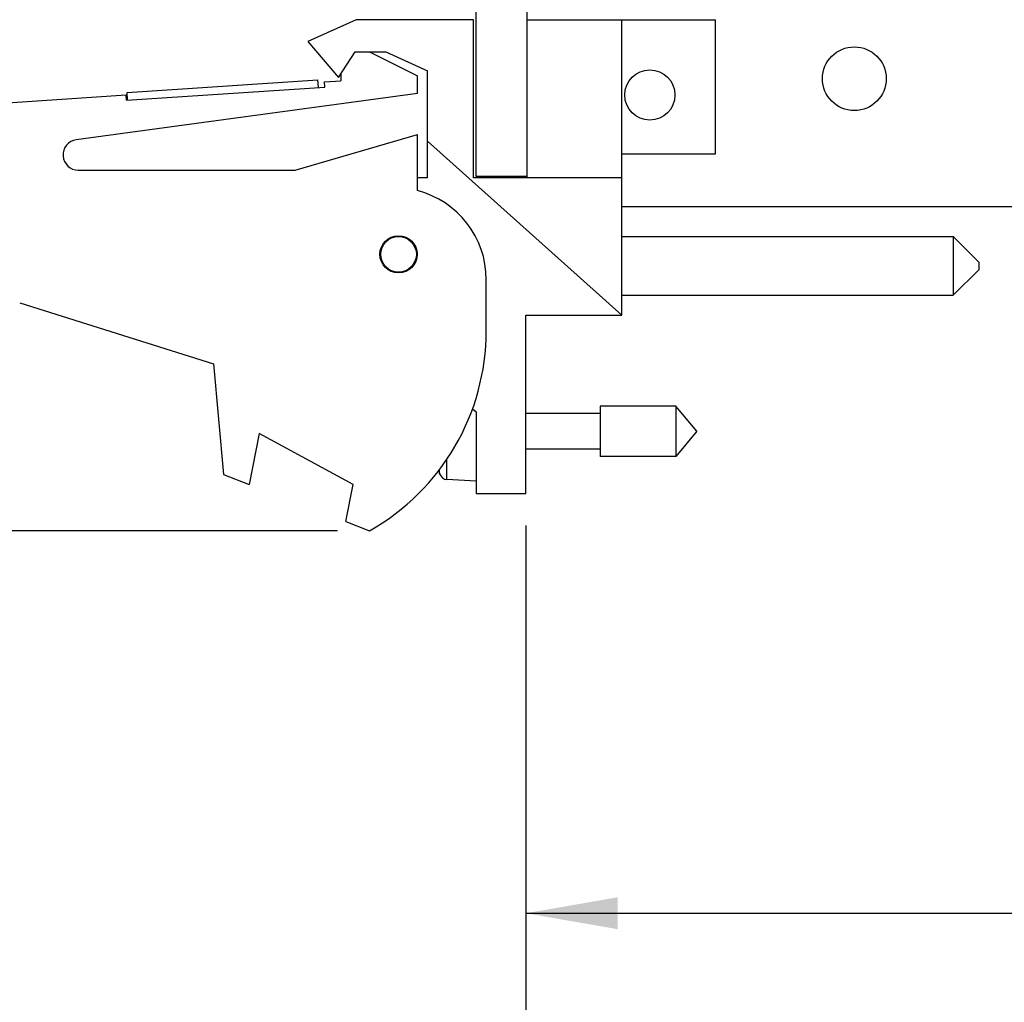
# Model space of a CAD drawing. Header units: inches. Extents: x 0.2 to 16.8, y 0.1 to 10.8.
# Tile 14 of 31: x 7.5 to 9.4, y 2.3 to 4.2. Entities that reach past the tile are written whole.
import ezdxf

# ---------------------------------------------------------------- set-up
doc = ezdxf.new("R2010")
doc.units = ezdxf.units.IN
doc.header["$LTSCALE"] = 0.935
doc.header["$MEASUREMENT"] = 0
doc.layers.get('0').update_dxf_attribs({"linetype": 'CONTINUOUS'})
doc.layers.add('DIMENSIONS', color=7, linetype='CONTINUOUS')
doc.styles.get("Standard").update_dxf_attribs({"font": 'txt', "width": 0.8})
doc.dimstyles.new('DIMSTYLE_1', dxfattribs={"dimtxt": 0.125, "dimasz": 0.18, "dimexe": 0.125, "dimexo": 0.0625, "dimgap": 0.0625, "dimtad": 0, "dimtih": 1, "dimtoh": 1, "dimzin": 4, "dimdsep": 46, "dimtxsty": 'STANDARD', "dimblk": '_FILLED', "dimblk1": '_FILLED', "dimblk2": '_FILLED', "dimcen": 0.09, "dimadec": 0, "dimazin": 0, "dimtp": 0.005, "dimtm": 0.005, "dimtfac": 1, "dimtofl": 0, "dimtmove": 0, "dimatfit": 3, "dimldrblk": '_FILLED', "dimfxl": 1, "dimtolj": 1, "dimtzin": 4, "dimarcsym": 0})

# ---------------------------------------------------------------- blocks, each defined once
blk = doc.blocks.new('_FILLED')
at = {"color": 0, "linetype": 'BYBLOCK'}
blk.add_solid([(0, 0), (-1, 0.174), (-1, -0.174)], dxfattribs=at)
blk = doc.blocks.new('*D1')
at = {"layer": 'DIMENSIONS', "color": 2, "linetype": 'CONTINUOUS'}
for p, q in [((6.8718, 3.7973), (6.8718, 1.5928)), ((8.4848, 3.2283), (8.4848, 1.5928)), ((6.8718, 1.7178), (6.5118, 1.7178)), ((8.4848, 1.7178), (8.8448, 1.7178))]:
    blk.add_line(p, q, dxfattribs=at)
at = {"layer": 'DIMENSIONS', "color": 2, "linetype": 'CONTINUOUS', "xscale": 0.18, "yscale": 0.18, "zscale": 0.18}
blk.add_blockref('_FILLED', (6.8718, 1.7178), dxfattribs=at)
at = {"layer": 'DIMENSIONS', "color": 2, "linetype": 'CONTINUOUS', "xscale": 0.18, "yscale": 0.18, "zscale": 0.18, "rotation": 180}
blk.add_blockref('_FILLED', (8.4848, 1.7178), dxfattribs=at)
at = {"layer": 'DIMENSIONS', "color": 2, "linetype": 'CONTINUOUS', "insert": (7.6783, 1.7803), "char_height": 0.125, "width": 0.925, "attachment_point": 2, "line_spacing_factor": 0.9}
blk.add_mtext('1.61{\\Ftxt.shx;\\W1.000000;\\H0.125000; }[41]', dxfattribs=at)
blk = doc.blocks.new('*D2')
at = {"layer": 'DIMENSIONS', "color": 2, "linetype": 'CONTINUOUS'}
for p, q in [((14.8865, 3.87), (14.8865, 2.3428)), ((8.4848, 3.2283), (8.4848, 2.3428)), ((8.4848, 2.4678), (11.0107, 2.4678)), ((14.8865, 2.4678), (12.3607, 2.4678))]:
    blk.add_line(p, q, dxfattribs=at)
at = {"layer": 'DIMENSIONS', "color": 2, "linetype": 'CONTINUOUS', "xscale": 0.18, "yscale": 0.18, "zscale": 0.18, "rotation": 180}
blk.add_blockref('_FILLED', (8.4848, 2.4678), dxfattribs=at)
at = {"layer": 'DIMENSIONS', "color": 2, "linetype": 'CONTINUOUS', "xscale": 0.18, "yscale": 0.18, "zscale": 0.18}
blk.add_blockref('_FILLED', (14.8865, 2.4678), dxfattribs=at)
at = {"layer": 'DIMENSIONS', "color": 2, "linetype": 'CONTINUOUS', "insert": (11.6857, 2.5303), "char_height": 0.125, "width": 1.225, "attachment_point": 2, "line_spacing_factor": 0.9}
blk.add_mtext('6.40{\\Ftxt.shx;\\W1.000000;\\H0.125000; }[162.6]', dxfattribs=at)
blk = doc.blocks.new('*D7')
at = {"layer": 'DIMENSIONS', "color": 2, "linetype": 'CONTINUOUS'}
for p, q in [((8.3243, 8.3557), (5.9968, 8.3557)), ((6.1218, 8.3557), (6.1218, 5.9118)), ((6.1218, 3.2178), (6.1218, 5.6618)), ((8.1153, 3.2178), (5.9968, 3.2178))]:
    blk.add_line(p, q, dxfattribs=at)
at = {"layer": 'DIMENSIONS', "color": 2, "linetype": 'CONTINUOUS', "xscale": 0.18, "yscale": 0.18, "zscale": 0.18}
for p, rotation in [((6.1218, 8.3557), 90), ((6.1218, 3.2178), 270)]:
    blk.add_blockref('_FILLED', p, dxfattribs=dict(at, rotation=rotation))
at = {"layer": 'DIMENSIONS', "color": 2, "linetype": 'CONTINUOUS', "insert": (6.1218, 5.8493), "char_height": 0.125, "width": 1.225, "attachment_point": 2, "line_spacing_factor": 0.9}
blk.add_mtext('5.14{\\Ftxt.shx;\\W1.000000;\\H0.125000; }[130.5]', dxfattribs=at)

msp = doc.modelspace()

# ---------------------------------------------------------------- linework, layer by layer
at = {"color": 7, "linetype": 'CONTINUOUS'}
for p, q in [((8.3868, 3.9127), (8.3868, 8.3557)), ((8.4868, 3.9098), (8.4868, 8.3557)), ((8.1518, 4.2198), (8.0568, 4.1768)), ((8.3818, 4.2198), (8.1518, 4.2198)), ((8.3818, 3.9098), (8.3818, 4.2198)), ((8.4868, 4.2198), (8.8568, 4.2198)), ((8.6728, 3.6408), (8.6728, 4.2198)), ((8.8568, 3.9568), (8.8568, 4.2198)), ((8.0568, 4.1768), (8.1168, 4.1068)), ((8.1168, 4.1068), (8.15, 4.1568)), ((8.15, 4.1568), (8.21, 4.1568)), ((8.1778, 4.1568), (8.2718, 4.1098)), ((8.21, 4.1568), (8.2918, 4.1198)), ((8.1218, 4.1144), (8.1218, 4.0998)), ((8.2918, 3.9098), (8.2918, 4.1198)), ((7.7024, 4.0774), (8.0766, 4.1019)), ((8.0776, 4.0869), (8.0766, 4.1019)), ((8.0899, 4.0977), (8.1218, 4.0998)), ((8.0905, 4.0877), (8.0899, 4.0977)), ((8.2718, 4.0748), (8.2718, 4.1098)), ((8.2718, 4.0748), (7.6028, 3.9846)), ((7.7014, 4.0623), (8.0905, 4.0877)), ((7.7034, 4.0624), (7.7024, 4.0774)), ((7.2154, 4.0405), (7.7007, 4.0722)), ((7.7014, 4.0623), (7.7007, 4.0722)), ((8.0318, 3.9248), (8.2718, 3.9948)), ((8.2718, 3.8848), (8.2718, 3.9948)), ((8.6728, 3.6408), (8.2918, 3.9814)), ((8.6728, 3.9568), (8.8568, 3.9568)), ((7.6068, 3.9248), (8.0318, 3.9248)), ((8.2918, 3.9098), (8.2718, 3.9098)), ((8.6728, 3.9098), (8.3818, 3.9098)), ((8.4868, 3.9127), (8.3868, 3.9127)), ((8.6728, 3.8537), (14.8077, 3.8537)), ((8.6728, 3.7946), (9.3228, 3.7946)), ((9.3728, 3.7446), (9.3228, 3.7946)), ((9.3228, 3.7946), (9.3228, 3.6796)), ((9.3728, 3.7296), (9.3228, 3.6796)), ((9.3728, 3.7446), (9.3728, 3.7296)), ((8.4068, 3.6098), (8.4068, 3.7105)), ((8.6728, 3.6796), (9.3228, 3.6796)), ((7.4918, 3.6645), (7.8718, 3.5448)), ((8.4848, 3.2908), (8.4848, 3.6408)), ((8.4848, 3.6408), (8.6728, 3.6408)), ((7.8718, 3.5448), (7.8918, 3.3278)), ((8.6305, 3.462), (8.6305, 3.3636)), ((8.7786, 3.462), (8.6305, 3.462)), ((8.8199, 3.4128), (8.7786, 3.462)), ((8.7786, 3.462), (8.7786, 3.3636)), ((8.3799, 3.4566), (8.3868, 3.4508)), ((8.3868, 3.4508), (8.3868, 3.2908)), ((8.6305, 3.4479), (8.4848, 3.4479)), ((7.9618, 3.4086), (7.9418, 3.3086)), ((8.1458, 3.3086), (7.9618, 3.4086)), ((8.8199, 3.4128), (8.7786, 3.3636)), ((8.6305, 3.3778), (8.4848, 3.3778)), ((8.7786, 3.3636), (8.6305, 3.3636)), ((8.3297, 3.3181), (8.3297, 3.358)), ((7.8918, 3.3278), (7.9418, 3.3086)), ((8.3154, 3.3296), (8.3154, 3.338)), ((8.1312, 3.2357), (8.1458, 3.3086)), ((8.3868, 3.3148), (8.3297, 3.3181)), ((8.3868, 3.2908), (8.4848, 3.2908)), ((8.1312, 3.2357), (8.1778, 3.2178))]:
    msp.add_line(p, q, dxfattribs=at)
for centre, radius in [((9.1288, 4.1041), 0.0625), ((8.7278, 4.0722), 0.0492), ((8.2348, 3.7598), 0.0365), ((8.2348, 3.7598), 0.035)]:
    msp.add_circle(centre, radius, dxfattribs=at)
for centre, radius, start, end in [((7.6068, 3.9548), 0.03, 97.6845, 270), ((8.2268, 3.7105), 0.18, 0, 75.5225), ((7.9568, 3.6098), 0.45, 299.4136, 360), ((8.6171, 3.4128), 0.313, 194.2391, 195.4149), ((8.3306, 3.3338), 0.0157, 195.4149, 266.6961)]:
    msp.add_arc(centre, radius, start, end, dxfattribs=at)

# ---------------------------------------------------------------- dimensions: what is measured, and where the dimension line sits
at = {"layer": 'DIMENSIONS', "color": 2, "linetype": 'CONTINUOUS'}
for base, p1, p2, angle, picture, middle in [((6.1218, 3.2178), (8.3868, 8.3557), (8.1778, 3.2178), 270, '*D7', (6.1218, 5.7868)), ((6.8718, 1.7178), (8.4848, 3.2908), (6.8718, 3.8598), 180, '*D1', (7.6783, 1.7178))]:
    dim = msp.add_linear_dim(base=base, p1=p1, p2=p2, angle=angle, dimstyle='DIMSTYLE_1', dxfattribs=at)
    dim.commit()
    dim.dimension.update_dxf_attribs({"geometry": picture, "text_midpoint": middle, "dimtype": 160})
dim = msp.add_linear_dim(base=(14.8865, 2.4678), p1=(8.4848, 3.2908), p2=(14.8865, 3.9325), dimstyle='DIMSTYLE_1', dxfattribs=at)
dim.commit()
dim.dimension.update_dxf_attribs({"geometry": '*D2', "text_midpoint": (11.6857, 2.4678), "dimtype": 160})

doc.saveas('drawing.dxf')
